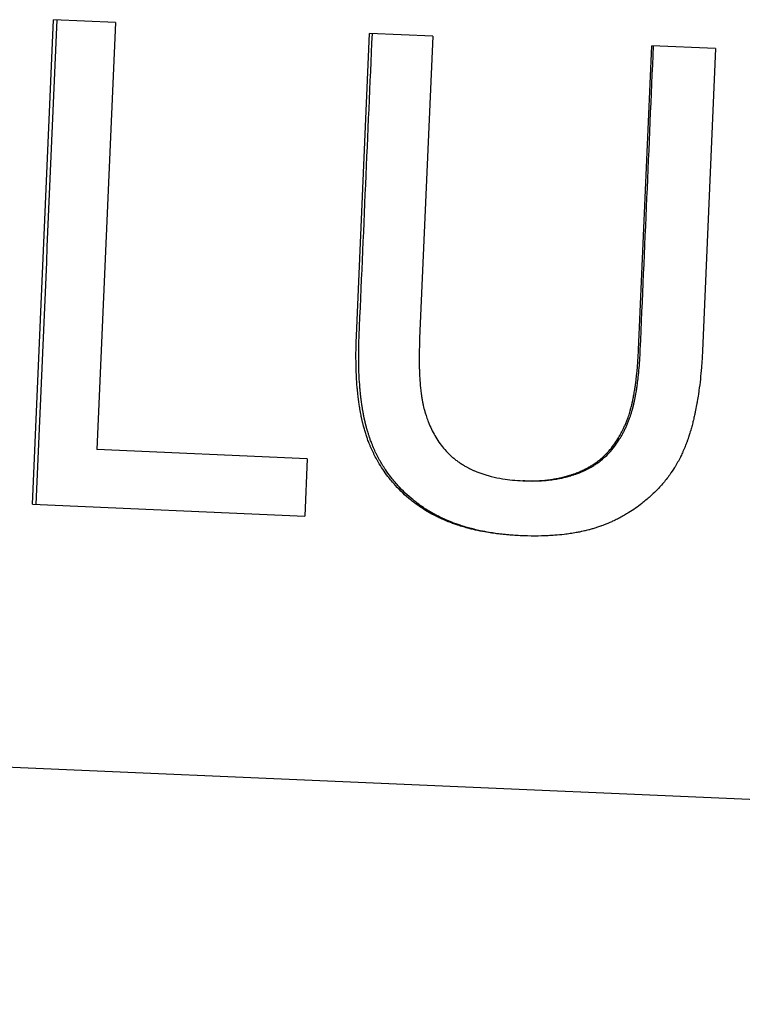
# Model space of a CAD drawing. Extents: x 0 to 13.8, y -3.5 to 6.6.
# Tile 6 of 12: x 6.221 to 6.757, y 3.299 to 4.03. Entities that reach past the tile are written whole.
import ezdxf

# ---------------------------------------------------------------- set-up
doc = ezdxf.new("R2010")
doc.units = 0
doc.header["$MEASUREMENT"] = 0
doc.layers.get('0').update_dxf_attribs({"linetype": 'CONTINUOUS'})

msp = doc.modelspace()

# ---------------------------------------------------------------- linework, layer by layer
for p, q in [((6.23016, 3.67071), (6.24587, 4.03036)), ((6.29194, 4.02835), (6.24587, 4.03036)), ((6.29194, 4.02835), (6.27809, 3.71125)), ((6.47075, 3.7957), (6.48055, 4.02012)), ((6.52746, 4.01807), (6.48055, 4.02012)), ((6.52746, 4.01807), (6.51766, 3.79365)), ((6.68016, 3.78538), (6.69001, 4.01097)), ((6.73743, 4.0089), (6.69001, 4.01097)), ((6.73743, 4.0089), (6.72763, 3.78448)), ((6.43418, 3.70443), (6.27809, 3.71125)), ((6.43418, 3.70443), (6.43232, 3.66188)), ((6.59576, 3.68803), (6.59417, 3.6881)), ((6.23016, 3.67071), (6.43232, 3.66188)), ((3.9256, 3.57556), (10.24957, 3.29944))]:
    msp.add_line(p, q)
for points in [[(6.2329, 3.67059), (6.23813, 3.79047), (6.24337, 3.91036), (6.2486, 4.03024)], [(6.47274, 3.79561), (6.47601, 3.87042), (6.47928, 3.94522), (6.48254, 4.02003)], [(6.68149, 3.78533), (6.68478, 3.86052), (6.68806, 3.93572), (6.69134, 4.01091)]]:
    msp.add_open_spline(points, degree=3)
for points, knots in [([(6.4997, 3.68463), (6.49772, 3.6868), (6.49585, 3.68903), (6.49409, 3.69132), (6.49276, 3.69304), (6.4915, 3.6948), (6.49029, 3.69659), (6.48909, 3.69839), (6.48794, 3.70022), (6.48685, 3.70209), (6.48649, 3.70271), (6.48614, 3.70334), (6.48579, 3.70397), (6.48509, 3.70523), (6.48441, 3.70651), (6.48377, 3.7078), (6.48345, 3.70845), (6.48313, 3.7091), (6.48282, 3.70976), (6.4822, 3.71107), (6.48161, 3.7124), (6.48104, 3.71374), (6.48076, 3.71441), (6.48048, 3.71509), (6.48021, 3.71577), (6.4798, 3.71679), (6.47941, 3.71782), (6.47904, 3.71886), (6.47891, 3.71921), (6.47879, 3.71955), (6.47866, 3.7199), (6.4783, 3.72095), (6.47795, 3.722), (6.47761, 3.72306), (6.47744, 3.7236), (6.47728, 3.72413), (6.47712, 3.72467), (6.47696, 3.7252), (6.4768, 3.72574), (6.47664, 3.72628), (6.47649, 3.72682), (6.47634, 3.72737), (6.47619, 3.72791), (6.47615, 3.7281), (6.4761, 3.72828), (6.47605, 3.72846), (6.47598, 3.72873), (6.47591, 3.72901), (6.47584, 3.72928), (6.47577, 3.72956), (6.4757, 3.72983), (6.47563, 3.73011), (6.47556, 3.73038), (6.47549, 3.73066), (6.47543, 3.73094), (6.47536, 3.73122), (6.4753, 3.73149), (6.47523, 3.73177), (6.47514, 3.73215), (6.47506, 3.73252), (6.47497, 3.7329), (6.47493, 3.73308), (6.47489, 3.73327), (6.47485, 3.73346), (6.47476, 3.73384), (6.47468, 3.73422), (6.4746, 3.7346), (6.47456, 3.73479), (6.47452, 3.73498), (6.47448, 3.73517), (6.4744, 3.73555), (6.47432, 3.73594), (6.47424, 3.73632), (6.47421, 3.73652), (6.47417, 3.73671), (6.47413, 3.7369), (6.47401, 3.73749), (6.4739, 3.73807), (6.47379, 3.73866), (6.47372, 3.73905), (6.47365, 3.73945), (6.47358, 3.73985), (6.47344, 3.74064), (6.4733, 3.74144), (6.47317, 3.74225), (6.4731, 3.74265), (6.47304, 3.74305), (6.47298, 3.74346), (6.47278, 3.74468), (6.47261, 3.74592), (6.47244, 3.74717), (6.47232, 3.748), (6.47222, 3.74884), (6.47211, 3.74969), (6.4719, 3.75139), (6.47172, 3.75311), (6.47155, 3.75486), (6.47146, 3.75574), (6.47138, 3.75662), (6.47131, 3.75751), (6.47108, 3.76018), (6.4709, 3.76291), (6.47076, 3.7657), (6.47066, 3.76756), (6.47059, 3.76945), (6.47053, 3.77137), (6.47042, 3.7752), (6.47038, 3.77915), (6.47041, 3.7832), (6.47045, 3.78726), (6.47056, 3.79142), (6.47075, 3.7957)], [0, 0, 0, 0, 0.166667, 0.166667, 0.166667, 0.291667, 0.291667, 0.291667, 0.416667, 0.416667, 0.416667, 0.458333, 0.458333, 0.458333, 0.541667, 0.541667, 0.541667, 0.583333, 0.583333, 0.583333, 0.666667, 0.666667, 0.666667, 0.708333, 0.708333, 0.708333, 0.770833, 0.770833, 0.770833, 0.791667, 0.791667, 0.791667, 0.854167, 0.854167, 0.854167, 0.885417, 0.885417, 0.885417, 0.916667, 0.916667, 0.916667, 0.947917, 0.947917, 0.947917, 0.958333, 0.958333, 0.958333, 0.973958, 0.973958, 0.973958, 0.989583, 0.989583, 0.989583, 1.005208, 1.005208, 1.005208, 1.020833, 1.020833, 1.020833, 1.041667, 1.041667, 1.041667, 1.052083, 1.052083, 1.052083, 1.072917, 1.072917, 1.072917, 1.083333, 1.083333, 1.083333, 1.104167, 1.104167, 1.104167, 1.114583, 1.114583, 1.114583, 1.145833, 1.145833, 1.145833, 1.166667, 1.166667, 1.166667, 1.208333, 1.208333, 1.208333, 1.229167, 1.229167, 1.229167, 1.291667, 1.291667, 1.291667, 1.333333, 1.333333, 1.333333, 1.416667, 1.416667, 1.416667, 1.458333, 1.458333, 1.458333, 1.583333, 1.583333, 1.583333, 1.666667, 1.666667, 1.666667, 1.833333, 1.833333, 1.833333, 2, 2, 2, 2]), ([(6.50159, 3.68455), (6.49962, 3.68671), (6.49775, 3.68894), (6.49599, 3.69124), (6.49467, 3.69296), (6.49341, 3.69471), (6.49221, 3.69651), (6.49181, 3.69711), (6.49142, 3.69771), (6.49103, 3.69832), (6.49026, 3.69953), (6.48951, 3.70076), (6.48878, 3.702), (6.48842, 3.70263), (6.48807, 3.70325), (6.48772, 3.70388), (6.48702, 3.70515), (6.48635, 3.70642), (6.48571, 3.70772), (6.48539, 3.70837), (6.48507, 3.70902), (6.48476, 3.70967), (6.48415, 3.71098), (6.48356, 3.71231), (6.48299, 3.71366), (6.48271, 3.71433), (6.48243, 3.715), (6.48216, 3.71569), (6.48176, 3.71671), (6.48137, 3.71774), (6.48099, 3.71877), (6.48087, 3.71912), (6.48075, 3.71947), (6.48062, 3.71982), (6.48038, 3.72051), (6.48014, 3.72121), (6.47991, 3.72192), (6.4798, 3.72227), (6.47969, 3.72262), (6.47957, 3.72298), (6.47941, 3.72351), (6.47924, 3.72405), (6.47908, 3.72458), (6.47903, 3.72476), (6.47897, 3.72494), (6.47892, 3.72512), (6.47882, 3.72548), (6.47871, 3.72584), (6.47861, 3.7262), (6.47856, 3.72638), (6.47851, 3.72656), (6.47846, 3.72674), (6.47836, 3.7271), (6.47826, 3.72746), (6.47816, 3.72783), (6.47811, 3.72801), (6.47807, 3.72819), (6.47802, 3.72837), (6.47795, 3.72865), (6.47788, 3.72892), (6.47781, 3.7292), (6.47774, 3.72947), (6.47767, 3.72975), (6.4776, 3.73002), (6.47758, 3.73011), (6.47755, 3.73021), (6.47753, 3.7303), (6.47749, 3.73048), (6.47744, 3.73067), (6.4774, 3.73085), (6.47738, 3.73094), (6.47735, 3.73104), (6.47733, 3.73113), (6.47729, 3.73132), (6.47725, 3.7315), (6.4772, 3.73169), (6.47718, 3.73178), (6.47716, 3.73187), (6.47714, 3.73197), (6.47707, 3.73225), (6.47701, 3.73253), (6.47695, 3.73281), (6.4769, 3.733), (6.47686, 3.73319), (6.47682, 3.73337), (6.47674, 3.73375), (6.47666, 3.73413), (6.47657, 3.73451), (6.47653, 3.7347), (6.47649, 3.73489), (6.47645, 3.73508), (6.47637, 3.73547), (6.4763, 3.73585), (6.47622, 3.73624), (6.47618, 3.73643), (6.47614, 3.73662), (6.4761, 3.73682), (6.47599, 3.7374), (6.47588, 3.73799), (6.47577, 3.73858), (6.4757, 3.73897), (6.47563, 3.73936), (6.47556, 3.73976), (6.47542, 3.74055), (6.47528, 3.74135), (6.47515, 3.74216), (6.47508, 3.74256), (6.47502, 3.74297), (6.47496, 3.74337), (6.47477, 3.74459), (6.47459, 3.74583), (6.47442, 3.74708), (6.47431, 3.74792), (6.4742, 3.74876), (6.4741, 3.74961), (6.47389, 3.7513), (6.4737, 3.75303), (6.47353, 3.75478), (6.47345, 3.75565), (6.47337, 3.75654), (6.4733, 3.75742), (6.47307, 3.76009), (6.47289, 3.76282), (6.47275, 3.76562), (6.47265, 3.76748), (6.47258, 3.76937), (6.47252, 3.77128), (6.47241, 3.77512), (6.47237, 3.77906), (6.47241, 3.78311), (6.47245, 3.78717), (6.47256, 3.79133), (6.47274, 3.79561)], [0, 0, 0, 0, 0.166667, 0.166667, 0.166667, 0.291667, 0.291667, 0.291667, 0.333333, 0.333333, 0.333333, 0.416667, 0.416667, 0.416667, 0.458333, 0.458333, 0.458333, 0.541667, 0.541667, 0.541667, 0.583333, 0.583333, 0.583333, 0.666667, 0.666667, 0.666667, 0.708333, 0.708333, 0.708333, 0.770833, 0.770833, 0.770833, 0.791667, 0.791667, 0.791667, 0.833333, 0.833333, 0.833333, 0.854167, 0.854167, 0.854167, 0.885417, 0.885417, 0.885417, 0.895833, 0.895833, 0.895833, 0.916667, 0.916667, 0.916667, 0.927083, 0.927083, 0.927083, 0.947917, 0.947917, 0.947917, 0.958333, 0.958333, 0.958333, 0.973958, 0.973958, 0.973958, 0.989583, 0.989583, 0.989583, 0.994792, 0.994792, 0.994792, 1.005208, 1.005208, 1.005208, 1.010417, 1.010417, 1.010417, 1.020833, 1.020833, 1.020833, 1.026042, 1.026042, 1.026042, 1.041667, 1.041667, 1.041667, 1.052083, 1.052083, 1.052083, 1.072917, 1.072917, 1.072917, 1.083333, 1.083333, 1.083333, 1.104167, 1.104167, 1.104167, 1.114583, 1.114583, 1.114583, 1.145833, 1.145833, 1.145833, 1.166667, 1.166667, 1.166667, 1.208333, 1.208333, 1.208333, 1.229167, 1.229167, 1.229167, 1.291667, 1.291667, 1.291667, 1.333333, 1.333333, 1.333333, 1.416667, 1.416667, 1.416667, 1.458333, 1.458333, 1.458333, 1.583333, 1.583333, 1.583333, 1.666667, 1.666667, 1.666667, 1.833333, 1.833333, 1.833333, 2, 2, 2, 2]), ([(6.51766, 3.79365), (6.51754, 3.79086), (6.51745, 3.78815), (6.51739, 3.78551), (6.51735, 3.78354), (6.51732, 3.7816), (6.51732, 3.77971), (6.51731, 3.77781), (6.51732, 3.77596), (6.51735, 3.77415), (6.51736, 3.77355), (6.51738, 3.77295), (6.51739, 3.77236), (6.51742, 3.77117), (6.51746, 3.77), (6.5175, 3.76885), (6.51752, 3.76827), (6.51755, 3.7677), (6.51757, 3.76713), (6.51763, 3.766), (6.51769, 3.76489), (6.51776, 3.76379), (6.51779, 3.76324), (6.51783, 3.7627), (6.51787, 3.76216), (6.51792, 3.76136), (6.51799, 3.76056), (6.51805, 3.75977), (6.51812, 3.75899), (6.51819, 3.75821), (6.51827, 3.75744), (6.51833, 3.75681), (6.5184, 3.75617), (6.51847, 3.75555), (6.51848, 3.75543), (6.5185, 3.7553), (6.51851, 3.75518), (6.51858, 3.75456), (6.51866, 3.75394), (6.51873, 3.75334), (6.51875, 3.75322), (6.51876, 3.75309), (6.51878, 3.75297), (6.51883, 3.75261), (6.51888, 3.75225), (6.51893, 3.7519), (6.51895, 3.75172), (6.51898, 3.75154), (6.519, 3.75136), (6.51903, 3.75118), (6.51905, 3.75101), (6.51908, 3.75083), (6.51911, 3.7506), (6.51915, 3.75036), (6.51919, 3.75012), (6.51921, 3.75001), (6.51922, 3.74989), (6.51924, 3.74977), (6.51928, 3.74954), (6.51932, 3.7493), (6.51936, 3.74907), (6.51938, 3.74895), (6.5194, 3.74884), (6.51942, 3.74872), (6.51946, 3.74849), (6.5195, 3.74825), (6.51954, 3.74802), (6.51956, 3.74791), (6.51958, 3.74779), (6.51961, 3.74767), (6.51967, 3.74733), (6.51974, 3.74698), (6.5198, 3.74663), (6.51985, 3.7464), (6.5199, 3.74617), (6.51994, 3.74594), (6.52004, 3.74548), (6.52013, 3.74502), (6.52024, 3.74457), (6.52029, 3.74434), (6.52034, 3.74411), (6.52039, 3.74388), (6.52055, 3.7432), (6.52071, 3.74252), (6.52088, 3.74185), (6.521, 3.7414), (6.52112, 3.74095), (6.52124, 3.74051), (6.52148, 3.73961), (6.52174, 3.73873), (6.52201, 3.73785), (6.52214, 3.73741), (6.52228, 3.73697), (6.52242, 3.73654), (6.52285, 3.73523), (6.5233, 3.73394), (6.52379, 3.73266), (6.52411, 3.73181), (6.52445, 3.73097), (6.5248, 3.73013), (6.52551, 3.72846), (6.52626, 3.72681), (6.52708, 3.72519), (6.52789, 3.72357), (6.52876, 3.72198), (6.52968, 3.72041)], [0, 0, 0, 0, 0.166667, 0.166667, 0.166667, 0.291667, 0.291667, 0.291667, 0.416667, 0.416667, 0.416667, 0.458333, 0.458333, 0.458333, 0.541667, 0.541667, 0.541667, 0.583333, 0.583333, 0.583333, 0.666667, 0.666667, 0.666667, 0.708333, 0.708333, 0.708333, 0.770833, 0.770833, 0.770833, 0.833333, 0.833333, 0.833333, 0.885417, 0.885417, 0.885417, 0.895833, 0.895833, 0.895833, 0.947917, 0.947917, 0.947917, 0.958333, 0.958333, 0.958333, 0.989583, 0.989583, 0.989583, 1.005208, 1.005208, 1.005208, 1.020833, 1.020833, 1.020833, 1.041667, 1.041667, 1.041667, 1.052083, 1.052083, 1.052083, 1.072917, 1.072917, 1.072917, 1.083333, 1.083333, 1.083333, 1.104167, 1.104167, 1.104167, 1.114583, 1.114583, 1.114583, 1.145833, 1.145833, 1.145833, 1.166667, 1.166667, 1.166667, 1.208333, 1.208333, 1.208333, 1.229167, 1.229167, 1.229167, 1.291667, 1.291667, 1.291667, 1.333333, 1.333333, 1.333333, 1.416667, 1.416667, 1.416667, 1.458333, 1.458333, 1.458333, 1.583333, 1.583333, 1.583333, 1.666667, 1.666667, 1.666667, 1.833333, 1.833333, 1.833333, 2, 2, 2, 2]), ([(6.66174, 3.71465), (6.6628, 3.71612), (6.66381, 3.71763), (6.66477, 3.71917), (6.66548, 3.72033), (6.66617, 3.7215), (6.66683, 3.72269), (6.66749, 3.72388), (6.66812, 3.72509), (6.66872, 3.72631), (6.66892, 3.72672), (6.66911, 3.72713), (6.66931, 3.72754), (6.66969, 3.72836), (6.67007, 3.72919), (6.67043, 3.73003), (6.67061, 3.73045), (6.67079, 3.73087), (6.67096, 3.7313), (6.67131, 3.73214), (6.67164, 3.733), (6.67196, 3.73386), (6.67212, 3.73429), (6.67228, 3.73472), (6.67244, 3.73516), (6.67267, 3.73581), (6.67289, 3.73647), (6.67311, 3.73713), (6.67333, 3.73779), (6.67353, 3.73846), (6.67374, 3.73912), (6.67391, 3.73968), (6.67407, 3.74024), (6.67423, 3.74081), (6.67426, 3.74092), (6.67429, 3.74103), (6.67432, 3.74115), (6.67448, 3.74171), (6.67463, 3.74228), (6.67477, 3.74285), (6.6748, 3.74296), (6.67483, 3.74308), (6.67486, 3.74319), (6.67495, 3.74354), (6.67503, 3.74388), (6.67511, 3.74423), (6.67516, 3.7444), (6.6752, 3.74457), (6.67524, 3.74475), (6.67528, 3.74492), (6.67532, 3.74509), (6.67536, 3.74527), (6.67541, 3.7455), (6.67546, 3.74574), (6.67552, 3.74597), (6.67554, 3.74609), (6.67557, 3.74621), (6.6756, 3.74632), (6.67565, 3.74656), (6.6757, 3.7468), (6.67575, 3.74704), (6.67578, 3.74716), (6.6758, 3.74728), (6.67583, 3.7474), (6.67588, 3.74764), (6.67593, 3.74788), (6.67598, 3.74812), (6.676, 3.74824), (6.67603, 3.74836), (6.67605, 3.74848), (6.67613, 3.74885), (6.6762, 3.74921), (6.67628, 3.74958), (6.67632, 3.74983), (6.67637, 3.75007), (6.67642, 3.75032), (6.67652, 3.75082), (6.67661, 3.75132), (6.6767, 3.75183), (6.67675, 3.75208), (6.67679, 3.75233), (6.67684, 3.75259), (6.67697, 3.75335), (6.67711, 3.75413), (6.67723, 3.75491), (6.67732, 3.75544), (6.6774, 3.75596), (6.67749, 3.75649), (6.67765, 3.75756), (6.67781, 3.75864), (6.67796, 3.75974), (6.67803, 3.76029), (6.67811, 3.76084), (6.67818, 3.7614), (6.6784, 3.76307), (6.6786, 3.76479), (6.67879, 3.76654), (6.67891, 3.76771), (6.67903, 3.76889), (6.67914, 3.7701), (6.67936, 3.77251), (6.67956, 3.77498), (6.67973, 3.77753), (6.6799, 3.78008), (6.68004, 3.7827), (6.68016, 3.78538)], [0, 0, 0, 0, 0.166667, 0.166667, 0.166667, 0.291667, 0.291667, 0.291667, 0.416667, 0.416667, 0.416667, 0.458333, 0.458333, 0.458333, 0.541667, 0.541667, 0.541667, 0.583333, 0.583333, 0.583333, 0.666667, 0.666667, 0.666667, 0.708333, 0.708333, 0.708333, 0.770833, 0.770833, 0.770833, 0.833333, 0.833333, 0.833333, 0.885417, 0.885417, 0.885417, 0.895833, 0.895833, 0.895833, 0.947917, 0.947917, 0.947917, 0.958333, 0.958333, 0.958333, 0.989583, 0.989583, 0.989583, 1.005208, 1.005208, 1.005208, 1.020833, 1.020833, 1.020833, 1.041667, 1.041667, 1.041667, 1.052083, 1.052083, 1.052083, 1.072917, 1.072917, 1.072917, 1.083333, 1.083333, 1.083333, 1.104167, 1.104167, 1.104167, 1.114583, 1.114583, 1.114583, 1.145833, 1.145833, 1.145833, 1.166667, 1.166667, 1.166667, 1.208333, 1.208333, 1.208333, 1.229167, 1.229167, 1.229167, 1.291667, 1.291667, 1.291667, 1.333333, 1.333333, 1.333333, 1.416667, 1.416667, 1.416667, 1.458333, 1.458333, 1.458333, 1.583333, 1.583333, 1.583333, 1.666667, 1.666667, 1.666667, 1.833333, 1.833333, 1.833333, 2, 2, 2, 2]), ([(6.66312, 3.71458), (6.66418, 3.71606), (6.66518, 3.71757), (6.66614, 3.71911), (6.66685, 3.72027), (6.66754, 3.72144), (6.6682, 3.72263), (6.66841, 3.72303), (6.66863, 3.72343), (6.66884, 3.72383), (6.66927, 3.72463), (6.66968, 3.72543), (6.67008, 3.72625), (6.67028, 3.72666), (6.67047, 3.72707), (6.67067, 3.72748), (6.67105, 3.7283), (6.67142, 3.72914), (6.67178, 3.72997), (6.67196, 3.73039), (6.67214, 3.73082), (6.67231, 3.73124), (6.67266, 3.73209), (6.67299, 3.73294), (6.67332, 3.7338), (6.67348, 3.73423), (6.67363, 3.73467), (6.67379, 3.7351), (6.67402, 3.73575), (6.67424, 3.73641), (6.67446, 3.73707), (6.67453, 3.73729), (6.6746, 3.73751), (6.67467, 3.73773), (6.67481, 3.73818), (6.67495, 3.73862), (6.67508, 3.73907), (6.67515, 3.73929), (6.67522, 3.73951), (6.67528, 3.73974), (6.67538, 3.74007), (6.67548, 3.74041), (6.67557, 3.74075), (6.6756, 3.74086), (6.67563, 3.74097), (6.67567, 3.74109), (6.67573, 3.74131), (6.67579, 3.74154), (6.67585, 3.74177), (6.67588, 3.74188), (6.67591, 3.74199), (6.67594, 3.74211), (6.676, 3.74234), (6.67606, 3.74256), (6.67612, 3.74279), (6.67615, 3.74291), (6.67618, 3.74302), (6.6762, 3.74314), (6.67625, 3.74331), (6.67629, 3.74348), (6.67633, 3.74365), (6.67637, 3.74382), (6.67642, 3.744), (6.67646, 3.74417), (6.67647, 3.74423), (6.67648, 3.74428), (6.6765, 3.74434), (6.67653, 3.74446), (6.67655, 3.74457), (6.67658, 3.74469), (6.67659, 3.74475), (6.67661, 3.7448), (6.67662, 3.74486), (6.67665, 3.74498), (6.67667, 3.74509), (6.6767, 3.74521), (6.67671, 3.74527), (6.67673, 3.74533), (6.67674, 3.74539), (6.67678, 3.74556), (6.67682, 3.74574), (6.67686, 3.74591), (6.67689, 3.74603), (6.67691, 3.74615), (6.67694, 3.74627), (6.67699, 3.7465), (6.67704, 3.74674), (6.67709, 3.74698), (6.67712, 3.7471), (6.67714, 3.74722), (6.67717, 3.74734), (6.67722, 3.74758), (6.67727, 3.74782), (6.67732, 3.74806), (6.67735, 3.74818), (6.67737, 3.7483), (6.6774, 3.74842), (6.67747, 3.74879), (6.67754, 3.74915), (6.67762, 3.74952), (6.67766, 3.74977), (6.67771, 3.75002), (6.67776, 3.75026), (6.67785, 3.75076), (6.67795, 3.75126), (6.67804, 3.75177), (6.67809, 3.75202), (6.67813, 3.75227), (6.67818, 3.75253), (6.67831, 3.75329), (6.67844, 3.75407), (6.67857, 3.75485), (6.67866, 3.75538), (6.67874, 3.7559), (6.67882, 3.75644), (6.67899, 3.7575), (6.67914, 3.75858), (6.67929, 3.75968), (6.67937, 3.76023), (6.67944, 3.76078), (6.67952, 3.76134), (6.67973, 3.76301), (6.67993, 3.76473), (6.68012, 3.76648), (6.68024, 3.76765), (6.68036, 3.76884), (6.68047, 3.77004), (6.6807, 3.77245), (6.68089, 3.77492), (6.68106, 3.77747), (6.68123, 3.78002), (6.68138, 3.78264), (6.68149, 3.78533)], [0, 0, 0, 0, 0.166667, 0.166667, 0.166667, 0.291667, 0.291667, 0.291667, 0.333333, 0.333333, 0.333333, 0.416667, 0.416667, 0.416667, 0.458333, 0.458333, 0.458333, 0.541667, 0.541667, 0.541667, 0.583333, 0.583333, 0.583333, 0.666667, 0.666667, 0.666667, 0.708333, 0.708333, 0.708333, 0.770833, 0.770833, 0.770833, 0.791667, 0.791667, 0.791667, 0.833333, 0.833333, 0.833333, 0.854167, 0.854167, 0.854167, 0.885417, 0.885417, 0.885417, 0.895833, 0.895833, 0.895833, 0.916667, 0.916667, 0.916667, 0.927083, 0.927083, 0.927083, 0.947917, 0.947917, 0.947917, 0.958333, 0.958333, 0.958333, 0.973958, 0.973958, 0.973958, 0.989583, 0.989583, 0.989583, 0.994792, 0.994792, 0.994792, 1.005208, 1.005208, 1.005208, 1.010417, 1.010417, 1.010417, 1.020833, 1.020833, 1.020833, 1.026042, 1.026042, 1.026042, 1.041667, 1.041667, 1.041667, 1.052083, 1.052083, 1.052083, 1.072917, 1.072917, 1.072917, 1.083333, 1.083333, 1.083333, 1.104167, 1.104167, 1.104167, 1.114583, 1.114583, 1.114583, 1.145833, 1.145833, 1.145833, 1.166667, 1.166667, 1.166667, 1.208333, 1.208333, 1.208333, 1.229167, 1.229167, 1.229167, 1.291667, 1.291667, 1.291667, 1.333333, 1.333333, 1.333333, 1.416667, 1.416667, 1.416667, 1.458333, 1.458333, 1.458333, 1.583333, 1.583333, 1.583333, 1.666667, 1.666667, 1.666667, 1.833333, 1.833333, 1.833333, 2, 2, 2, 2]), ([(6.72763, 3.78448), (6.72745, 3.7803), (6.7272, 3.77623), (6.72689, 3.77226), (6.72665, 3.76928), (6.72638, 3.76636), (6.72607, 3.76349), (6.72576, 3.76063), (6.72542, 3.75782), (6.72504, 3.75508), (6.72491, 3.75416), (6.72478, 3.75325), (6.72464, 3.75235), (6.72437, 3.75054), (6.72409, 3.74876), (6.72378, 3.74701), (6.72363, 3.74613), (6.72347, 3.74526), (6.72332, 3.7444), (6.723, 3.74267), (6.72266, 3.74096), (6.72231, 3.73929), (6.72213, 3.73845), (6.72195, 3.73762), (6.72177, 3.73679), (6.72149, 3.73555), (6.7212, 3.73433), (6.72091, 3.73312), (6.72081, 3.73272), (6.72071, 3.73231), (6.72061, 3.73191), (6.72031, 3.73071), (6.72, 3.72953), (6.71968, 3.72836), (6.71952, 3.72777), (6.71936, 3.72719), (6.71919, 3.72661), (6.71903, 3.72603), (6.71886, 3.72546), (6.71869, 3.72489), (6.71864, 3.7247), (6.71858, 3.72451), (6.71852, 3.72432), (6.71835, 3.72375), (6.71818, 3.72318), (6.71801, 3.72262), (6.71792, 3.72234), (6.71783, 3.72206), (6.71774, 3.72178), (6.71765, 3.7215), (6.71756, 3.72123), (6.71747, 3.72095), (6.71739, 3.72067), (6.71729, 3.7204), (6.7172, 3.72012), (6.71711, 3.71984), (6.71702, 3.71957), (6.71693, 3.7193), (6.7168, 3.71893), (6.71668, 3.71857), (6.71655, 3.7182), (6.71649, 3.71802), (6.71642, 3.71784), (6.71636, 3.71766), (6.71623, 3.7173), (6.7161, 3.71694), (6.71597, 3.71658), (6.7159, 3.7164), (6.71583, 3.71622), (6.71577, 3.71604), (6.71563, 3.71569), (6.7155, 3.71533), (6.71536, 3.71498), (6.71529, 3.7148), (6.71522, 3.71462), (6.71516, 3.71444), (6.71495, 3.71391), (6.71474, 3.71339), (6.71452, 3.71286), (6.71438, 3.71251), (6.71423, 3.71216), (6.71409, 3.71182), (6.71379, 3.71112), (6.71349, 3.71043), (6.71319, 3.70975), (6.71303, 3.70941), (6.71288, 3.70907), (6.71272, 3.70873), (6.71225, 3.70771), (6.71177, 3.7067), (6.71127, 3.70571), (6.71094, 3.70504), (6.7106, 3.70439), (6.71026, 3.70373), (6.70956, 3.70243), (6.70885, 3.70114), (6.70811, 3.69988), (6.70774, 3.69925), (6.70736, 3.69862), (6.70697, 3.698), (6.70582, 3.69613), (6.70461, 3.69432), (6.70334, 3.69254), (6.7025, 3.69136), (6.70163, 3.6902), (6.70073, 3.68906), (6.69893, 3.68678), (6.69704, 3.68459), (6.69503, 3.68247), (6.69303, 3.68036), (6.69093, 3.67833), (6.68872, 3.67638)], [0, 0, 0, 0, 0.166667, 0.166667, 0.166667, 0.291667, 0.291667, 0.291667, 0.416667, 0.416667, 0.416667, 0.458333, 0.458333, 0.458333, 0.541667, 0.541667, 0.541667, 0.583333, 0.583333, 0.583333, 0.666667, 0.666667, 0.666667, 0.708333, 0.708333, 0.708333, 0.770833, 0.770833, 0.770833, 0.791667, 0.791667, 0.791667, 0.854167, 0.854167, 0.854167, 0.885417, 0.885417, 0.885417, 0.916667, 0.916667, 0.916667, 0.927083, 0.927083, 0.927083, 0.958333, 0.958333, 0.958333, 0.973958, 0.973958, 0.973958, 0.989583, 0.989583, 0.989583, 1.005208, 1.005208, 1.005208, 1.020833, 1.020833, 1.020833, 1.041667, 1.041667, 1.041667, 1.052083, 1.052083, 1.052083, 1.072917, 1.072917, 1.072917, 1.083333, 1.083333, 1.083333, 1.104167, 1.104167, 1.104167, 1.114583, 1.114583, 1.114583, 1.145833, 1.145833, 1.145833, 1.166667, 1.166667, 1.166667, 1.208333, 1.208333, 1.208333, 1.229167, 1.229167, 1.229167, 1.291667, 1.291667, 1.291667, 1.333333, 1.333333, 1.333333, 1.416667, 1.416667, 1.416667, 1.458333, 1.458333, 1.458333, 1.583333, 1.583333, 1.583333, 1.666667, 1.666667, 1.666667, 1.833333, 1.833333, 1.833333, 2, 2, 2, 2]), ([(6.52968, 3.72041), (6.53066, 3.71875), (6.5317, 3.71714), (6.53282, 3.71561), (6.53393, 3.71407), (6.53511, 3.71259), (6.53636, 3.71118), (6.53792, 3.70942), (6.53958, 3.70775), (6.54135, 3.70618), (6.5417, 3.70587), (6.54206, 3.70556), (6.54242, 3.70526), (6.54315, 3.70464), (6.54389, 3.70405), (6.54465, 3.70347), (6.54502, 3.70318), (6.54541, 3.70289), (6.54579, 3.70261), (6.54657, 3.70205), (6.54736, 3.7015), (6.54817, 3.70097), (6.54857, 3.7007), (6.54898, 3.70044), (6.54939, 3.70018), (6.55001, 3.6998), (6.55064, 3.69942), (6.55127, 3.69905), (6.5518, 3.69874), (6.55234, 3.69844), (6.55289, 3.69815), (6.55348, 3.69782), (6.55409, 3.6975), (6.5547, 3.69719), (6.55487, 3.69711), (6.55504, 3.69703), (6.55521, 3.69694), (6.55555, 3.69678), (6.55589, 3.69661), (6.55623, 3.69645), (6.55657, 3.69629), (6.55692, 3.69613), (6.55726, 3.69597), (6.55749, 3.69587), (6.55773, 3.69576), (6.55796, 3.69566), (6.55866, 3.69535), (6.55937, 3.69505), (6.56009, 3.69476), (6.56057, 3.69457), (6.56106, 3.69438), (6.56155, 3.69419), (6.56253, 3.69382), (6.56352, 3.69347), (6.56454, 3.69313), (6.56504, 3.69296), (6.56555, 3.6928), (6.56607, 3.69264), (6.5671, 3.69232), (6.56815, 3.69201), (6.56921, 3.69173), (6.56975, 3.69158), (6.57028, 3.69144), (6.57083, 3.69131), (6.57353, 3.69063), (6.57635, 3.69005), (6.57928, 3.68958), (6.58396, 3.68882), (6.58892, 3.68833), (6.59417, 3.6881)], [0, 0, 0, 0, 0.166667, 0.166667, 0.166667, 0.333333, 0.333333, 0.333333, 0.541667, 0.541667, 0.541667, 0.583333, 0.583333, 0.583333, 0.666667, 0.666667, 0.666667, 0.708333, 0.708333, 0.708333, 0.791667, 0.791667, 0.791667, 0.833333, 0.833333, 0.833333, 0.895833, 0.895833, 0.895833, 0.947917, 0.947917, 0.947917, 1.005208, 1.005208, 1.005208, 1.020833, 1.020833, 1.020833, 1.052083, 1.052083, 1.052083, 1.083333, 1.083333, 1.083333, 1.104167, 1.104167, 1.104167, 1.166667, 1.166667, 1.166667, 1.208333, 1.208333, 1.208333, 1.291667, 1.291667, 1.291667, 1.333333, 1.333333, 1.333333, 1.416667, 1.416667, 1.416667, 1.458333, 1.458333, 1.458333, 1.666667, 1.666667, 1.666667, 2, 2, 2, 2]), ([(6.59417, 3.6881), (6.59663, 3.68799), (6.59905, 3.68796), (6.60143, 3.68799), (6.6038, 3.68803), (6.60614, 3.68813), (6.60843, 3.68831), (6.6113, 3.68853), (6.6141, 3.68886), (6.61684, 3.6893), (6.61739, 3.68939), (6.61793, 3.68948), (6.61848, 3.68957), (6.61956, 3.68977), (6.62063, 3.68998), (6.6217, 3.69021), (6.62223, 3.69032), (6.62276, 3.69044), (6.62328, 3.69057), (6.62407, 3.69075), (6.62486, 3.69095), (6.62563, 3.69115), (6.62641, 3.69136), (6.62718, 3.69157), (6.62795, 3.6918), (6.62872, 3.69202), (6.62948, 3.69226), (6.63023, 3.6925), (6.63048, 3.69259), (6.63073, 3.69267), (6.63098, 3.69275), (6.63136, 3.69288), (6.63173, 3.69301), (6.6321, 3.69314), (6.63223, 3.69318), (6.63235, 3.69322), (6.63247, 3.69327), (6.63303, 3.69347), (6.63358, 3.69367), (6.63413, 3.69388), (6.63432, 3.69395), (6.6345, 3.69402), (6.63468, 3.69409), (6.63504, 3.69424), (6.63541, 3.69438), (6.63577, 3.69453), (6.63612, 3.69467), (6.63648, 3.69482), (6.63684, 3.69498), (6.63707, 3.69508), (6.63731, 3.69518), (6.63754, 3.69528), (6.63801, 3.69549), (6.63847, 3.6957), (6.63893, 3.69592), (6.63916, 3.69603), (6.63939, 3.69613), (6.63962, 3.69624), (6.64007, 3.69647), (6.64052, 3.69669), (6.64097, 3.69692), (6.64119, 3.69703), (6.64141, 3.69715), (6.64164, 3.69726), (6.6423, 3.69761), (6.64295, 3.69797), (6.6436, 3.69834), (6.64403, 3.69859), (6.64445, 3.69884), (6.64487, 3.69909), (6.64571, 3.6996), (6.64654, 3.70013), (6.64734, 3.70067), (6.64775, 3.70095), (6.64814, 3.70122), (6.64854, 3.7015), (6.64972, 3.70235), (6.65087, 3.70323), (6.65197, 3.70415), (6.65271, 3.70476), (6.65343, 3.70539), (6.65413, 3.70604), (6.65554, 3.70733), (6.65688, 3.7087), (6.65814, 3.71013), (6.65941, 3.71157), (6.66061, 3.71307), (6.66174, 3.71465)], [0, 0, 0, 0, 0.166667, 0.166667, 0.166667, 0.333333, 0.333333, 0.333333, 0.541667, 0.541667, 0.541667, 0.583333, 0.583333, 0.583333, 0.666667, 0.666667, 0.666667, 0.708333, 0.708333, 0.708333, 0.770833, 0.770833, 0.770833, 0.833333, 0.833333, 0.833333, 0.895833, 0.895833, 0.895833, 0.916667, 0.916667, 0.916667, 0.947917, 0.947917, 0.947917, 0.958333, 0.958333, 0.958333, 1.005208, 1.005208, 1.005208, 1.020833, 1.020833, 1.020833, 1.052083, 1.052083, 1.052083, 1.083333, 1.083333, 1.083333, 1.104167, 1.104167, 1.104167, 1.145833, 1.145833, 1.145833, 1.166667, 1.166667, 1.166667, 1.208333, 1.208333, 1.208333, 1.229167, 1.229167, 1.229167, 1.291667, 1.291667, 1.291667, 1.333333, 1.333333, 1.333333, 1.416667, 1.416667, 1.416667, 1.458333, 1.458333, 1.458333, 1.583333, 1.583333, 1.583333, 1.666667, 1.666667, 1.666667, 1.833333, 1.833333, 1.833333, 2, 2, 2, 2]), ([(6.59576, 3.68803), (6.59821, 3.68793), (6.60062, 3.68789), (6.60299, 3.68792), (6.60536, 3.68796), (6.60769, 3.68806), (6.60998, 3.68824), (6.61112, 3.68833), (6.61226, 3.68843), (6.61338, 3.68856), (6.61506, 3.68874), (6.61672, 3.68897), (6.61836, 3.68923), (6.61891, 3.68932), (6.61945, 3.68941), (6.61999, 3.68951), (6.62107, 3.6897), (6.62214, 3.68991), (6.6232, 3.69014), (6.62373, 3.69026), (6.62426, 3.69038), (6.62478, 3.6905), (6.62557, 3.69069), (6.62635, 3.69088), (6.62713, 3.69109), (6.62738, 3.69116), (6.62764, 3.69123), (6.6279, 3.6913), (6.62841, 3.69144), (6.62893, 3.69158), (6.62943, 3.69173), (6.62969, 3.69181), (6.62994, 3.69188), (6.6302, 3.69196), (6.6307, 3.69212), (6.63121, 3.69228), (6.63171, 3.69244), (6.63196, 3.69252), (6.63221, 3.6926), (6.63246, 3.69269), (6.63283, 3.69281), (6.6332, 3.69294), (6.63357, 3.69307), (6.6337, 3.69312), (6.63382, 3.69316), (6.63394, 3.6932), (6.63413, 3.69327), (6.63431, 3.69334), (6.6345, 3.6934), (6.63468, 3.69347), (6.63487, 3.69354), (6.63505, 3.69361), (6.63511, 3.69363), (6.63517, 3.69366), (6.63523, 3.69368), (6.63535, 3.69372), (6.63548, 3.69377), (6.6356, 3.69382), (6.63566, 3.69384), (6.63572, 3.69386), (6.63578, 3.69389), (6.6359, 3.69393), (6.63602, 3.69398), (6.63614, 3.69403), (6.63621, 3.69405), (6.63627, 3.69408), (6.63633, 3.6941), (6.63651, 3.69417), (6.63669, 3.69424), (6.63687, 3.69432), (6.63699, 3.69437), (6.63711, 3.69441), (6.63723, 3.69446), (6.63758, 3.69461), (6.63794, 3.69476), (6.63829, 3.69491), (6.63853, 3.69501), (6.63876, 3.69512), (6.639, 3.69522), (6.63946, 3.69543), (6.63992, 3.69564), (6.64038, 3.69585), (6.64061, 3.69596), (6.64084, 3.69607), (6.64107, 3.69618), (6.64152, 3.6964), (6.64197, 3.69663), (6.64241, 3.69686), (6.64264, 3.69697), (6.64286, 3.69709), (6.64308, 3.6972), (6.64374, 3.69755), (6.64439, 3.69791), (6.64503, 3.69828), (6.64546, 3.69853), (6.64588, 3.69878), (6.6463, 3.69903), (6.64714, 3.69954), (6.64796, 3.70007), (6.64877, 3.70061), (6.64917, 3.70088), (6.64957, 3.70116), (6.64996, 3.70144), (6.65114, 3.70228), (6.65228, 3.70316), (6.65338, 3.70408), (6.65412, 3.7047), (6.65484, 3.70533), (6.65554, 3.70598), (6.65694, 3.70727), (6.65827, 3.70864), (6.65954, 3.71007), (6.6608, 3.71151), (6.66199, 3.71301), (6.66312, 3.71458)], [0, 0, 0, 0, 0.166667, 0.166667, 0.166667, 0.333333, 0.333333, 0.333333, 0.416667, 0.416667, 0.416667, 0.541667, 0.541667, 0.541667, 0.583333, 0.583333, 0.583333, 0.666667, 0.666667, 0.666667, 0.708333, 0.708333, 0.708333, 0.770833, 0.770833, 0.770833, 0.791667, 0.791667, 0.791667, 0.833333, 0.833333, 0.833333, 0.854167, 0.854167, 0.854167, 0.895833, 0.895833, 0.895833, 0.916667, 0.916667, 0.916667, 0.947917, 0.947917, 0.947917, 0.958333, 0.958333, 0.958333, 0.973958, 0.973958, 0.973958, 0.989583, 0.989583, 0.989583, 0.994792, 0.994792, 0.994792, 1.005208, 1.005208, 1.005208, 1.010417, 1.010417, 1.010417, 1.020833, 1.020833, 1.020833, 1.026042, 1.026042, 1.026042, 1.041667, 1.041667, 1.041667, 1.052083, 1.052083, 1.052083, 1.083333, 1.083333, 1.083333, 1.104167, 1.104167, 1.104167, 1.145833, 1.145833, 1.145833, 1.166667, 1.166667, 1.166667, 1.208333, 1.208333, 1.208333, 1.229167, 1.229167, 1.229167, 1.291667, 1.291667, 1.291667, 1.333333, 1.333333, 1.333333, 1.416667, 1.416667, 1.416667, 1.458333, 1.458333, 1.458333, 1.583333, 1.583333, 1.583333, 1.666667, 1.666667, 1.666667, 1.833333, 1.833333, 1.833333, 2, 2, 2, 2]), ([(6.59238, 3.6473), (6.5889, 3.64745), (6.58549, 3.64768), (6.58217, 3.64798), (6.57884, 3.64828), (6.57559, 3.64865), (6.57242, 3.64909), (6.57084, 3.64932), (6.56927, 3.64956), (6.56773, 3.64982), (6.56541, 3.65021), (6.56313, 3.65064), (6.5609, 3.65111), (6.55867, 3.65159), (6.55649, 3.6521), (6.55435, 3.65266), (6.55363, 3.65284), (6.55292, 3.65303), (6.55222, 3.65323), (6.55081, 3.65362), (6.54942, 3.65402), (6.54806, 3.65445), (6.54737, 3.65466), (6.54669, 3.65488), (6.54602, 3.6551), (6.545, 3.65544), (6.544, 3.65578), (6.54301, 3.65613), (6.54268, 3.65625), (6.54236, 3.65637), (6.54203, 3.65649), (6.54113, 3.65682), (6.54024, 3.65716), (6.53935, 3.65751), (6.53903, 3.65763), (6.53871, 3.65776), (6.5384, 3.65789), (6.53768, 3.65818), (6.53697, 3.65848), (6.53626, 3.65878), (6.53611, 3.65885), (6.53595, 3.65891), (6.53579, 3.65898), (6.53533, 3.65918), (6.53486, 3.65939), (6.5344, 3.6596), (6.53409, 3.65974), (6.53378, 3.65988), (6.53347, 3.66002), (6.53255, 3.66044), (6.53164, 3.66087), (6.53073, 3.66132), (6.53013, 3.66161), (6.52954, 3.66191), (6.52894, 3.66222), (6.52776, 3.66283), (6.52659, 3.66346), (6.52543, 3.66411), (6.52486, 3.66443), (6.52429, 3.66476), (6.52372, 3.66509), (6.52258, 3.66576), (6.52146, 3.66644), (6.52036, 3.66715), (6.51981, 3.6675), (6.51926, 3.66785), (6.51872, 3.66821), (6.51709, 3.6693), (6.51551, 3.67042), (6.51395, 3.67159), (6.51292, 3.67236), (6.5119, 3.67316), (6.5109, 3.67397), (6.5089, 3.6756), (6.50697, 3.6773), (6.5051, 3.67908), (6.50323, 3.68086), (6.50143, 3.68271), (6.4997, 3.68463)], [0, 0, 0, 0, 0.166667, 0.166667, 0.166667, 0.333333, 0.333333, 0.333333, 0.416667, 0.416667, 0.416667, 0.541667, 0.541667, 0.541667, 0.666667, 0.666667, 0.666667, 0.708333, 0.708333, 0.708333, 0.791667, 0.791667, 0.791667, 0.833333, 0.833333, 0.833333, 0.895833, 0.895833, 0.895833, 0.916667, 0.916667, 0.916667, 0.973958, 0.973958, 0.973958, 0.994792, 0.994792, 0.994792, 1.041667, 1.041667, 1.041667, 1.052083, 1.052083, 1.052083, 1.083333, 1.083333, 1.083333, 1.104167, 1.104167, 1.104167, 1.166667, 1.166667, 1.166667, 1.208333, 1.208333, 1.208333, 1.291667, 1.291667, 1.291667, 1.333333, 1.333333, 1.333333, 1.416667, 1.416667, 1.416667, 1.458333, 1.458333, 1.458333, 1.583333, 1.583333, 1.583333, 1.666667, 1.666667, 1.666667, 1.833333, 1.833333, 1.833333, 2, 2, 2, 2]), ([(6.5932, 3.64726), (6.59, 3.64741), (6.58686, 3.64763), (6.58379, 3.6479), (6.58047, 3.6482), (6.57723, 3.64858), (6.57408, 3.64902), (6.5725, 3.64925), (6.57094, 3.64949), (6.56939, 3.64975), (6.56708, 3.65014), (6.56482, 3.65057), (6.56259, 3.65104), (6.56185, 3.6512), (6.56112, 3.65136), (6.56039, 3.65153), (6.55892, 3.65186), (6.55748, 3.65221), (6.55606, 3.65258), (6.55535, 3.65277), (6.55464, 3.65296), (6.55394, 3.65315), (6.55253, 3.65354), (6.55115, 3.65395), (6.54979, 3.65437), (6.5491, 3.65459), (6.54843, 3.6548), (6.54775, 3.65503), (6.54675, 3.65536), (6.54575, 3.6557), (6.54476, 3.65606), (6.54443, 3.65617), (6.54411, 3.65629), (6.54378, 3.65641), (6.54329, 3.65659), (6.5428, 3.65678), (6.54232, 3.65696), (6.54216, 3.65702), (6.542, 3.65709), (6.54183, 3.65715), (6.54159, 3.65724), (6.54135, 3.65734), (6.54111, 3.65743), (6.54087, 3.65753), (6.54063, 3.65762), (6.5404, 3.65772), (6.54032, 3.65775), (6.54024, 3.65778), (6.54016, 3.65781), (6.54, 3.65788), (6.53984, 3.65794), (6.53968, 3.65801), (6.5396, 3.65804), (6.53952, 3.65807), (6.53945, 3.65811), (6.53929, 3.65817), (6.53913, 3.65824), (6.53897, 3.6583), (6.53889, 3.65834), (6.53882, 3.65837), (6.53874, 3.6584), (6.5385, 3.6585), (6.53827, 3.6586), (6.53803, 3.6587), (6.53788, 3.65877), (6.53772, 3.65884), (6.53756, 3.6589), (6.5371, 3.65911), (6.53663, 3.65931), (6.53617, 3.65952), (6.53586, 3.65966), (6.53555, 3.6598), (6.53525, 3.65994), (6.53433, 3.66036), (6.53342, 3.6608), (6.53252, 3.66124), (6.53192, 3.66154), (6.53133, 3.66184), (6.53074, 3.66214), (6.52955, 3.66275), (6.52839, 3.66338), (6.52724, 3.66403), (6.52666, 3.66435), (6.52609, 3.66468), (6.52553, 3.66501), (6.5244, 3.66568), (6.52328, 3.66636), (6.52218, 3.66707), (6.52163, 3.66742), (6.52109, 3.66777), (6.52055, 3.66813), (6.51893, 3.66922), (6.51734, 3.67034), (6.51579, 3.67151), (6.51476, 3.67228), (6.51375, 3.67308), (6.51275, 3.67389), (6.51076, 3.67552), (6.50883, 3.67722), (6.50697, 3.679), (6.50511, 3.68078), (6.50332, 3.68263), (6.50159, 3.68455)], [0.012379, 0.012379, 0.012379, 0.012379, 0.166667, 0.166667, 0.166667, 0.333333, 0.333333, 0.333333, 0.416667, 0.416667, 0.416667, 0.541667, 0.541667, 0.541667, 0.583333, 0.583333, 0.583333, 0.666667, 0.666667, 0.666667, 0.708333, 0.708333, 0.708333, 0.791667, 0.791667, 0.791667, 0.833333, 0.833333, 0.833333, 0.895833, 0.895833, 0.895833, 0.916667, 0.916667, 0.916667, 0.947917, 0.947917, 0.947917, 0.958333, 0.958333, 0.958333, 0.973958, 0.973958, 0.973958, 0.989583, 0.989583, 0.989583, 0.994792, 0.994792, 0.994792, 1.005208, 1.005208, 1.005208, 1.010417, 1.010417, 1.010417, 1.020833, 1.020833, 1.020833, 1.026042, 1.026042, 1.026042, 1.041667, 1.041667, 1.041667, 1.052083, 1.052083, 1.052083, 1.083333, 1.083333, 1.083333, 1.104167, 1.104167, 1.104167, 1.166667, 1.166667, 1.166667, 1.208333, 1.208333, 1.208333, 1.291667, 1.291667, 1.291667, 1.333333, 1.333333, 1.333333, 1.416667, 1.416667, 1.416667, 1.458333, 1.458333, 1.458333, 1.583333, 1.583333, 1.583333, 1.666667, 1.666667, 1.666667, 1.833333, 1.833333, 1.833333, 2, 2, 2, 2]), ([(6.68872, 3.67638), (6.68674, 3.67459), (6.68472, 3.67287), (6.68265, 3.67124), (6.68109, 3.67002), (6.67951, 3.66885), (6.67791, 3.66772), (6.6763, 3.66659), (6.67467, 3.66551), (6.67301, 3.66447), (6.67246, 3.66413), (6.6719, 3.66379), (6.67134, 3.66346), (6.67023, 3.66279), (6.6691, 3.66214), (6.66796, 3.66151), (6.66738, 3.6612), (6.66681, 3.66089), (6.66623, 3.66058), (6.66508, 3.65998), (6.66392, 3.65939), (6.66274, 3.65883), (6.66215, 3.65854), (6.66156, 3.65827), (6.66097, 3.658), (6.66008, 3.65759), (6.65918, 3.65719), (6.65827, 3.65681), (6.65797, 3.65668), (6.65767, 3.65655), (6.65737, 3.65642), (6.65646, 3.65605), (6.65554, 3.65568), (6.65462, 3.65533), (6.65401, 3.65509), (6.65339, 3.65486), (6.65277, 3.65464), (6.65246, 3.65452), (6.65215, 3.65441), (6.65184, 3.6543), (6.65137, 3.65414), (6.6509, 3.65398), (6.65043, 3.65382), (6.64996, 3.65366), (6.64949, 3.6535), (6.64901, 3.65335), (6.64862, 3.65322), (6.64822, 3.65309), (6.64782, 3.65297), (6.64727, 3.6528), (6.64671, 3.65263), (6.64614, 3.65246), (6.64598, 3.65241), (6.64582, 3.65237), (6.64565, 3.65232), (6.64517, 3.65218), (6.64468, 3.65204), (6.64418, 3.65191), (6.64385, 3.65182), (6.64352, 3.65173), (6.64319, 3.65164), (6.64253, 3.65147), (6.64186, 3.6513), (6.64118, 3.65113), (6.64085, 3.65105), (6.64051, 3.65097), (6.64017, 3.65089), (6.63948, 3.65073), (6.6388, 3.65058), (6.6381, 3.65043), (6.63776, 3.65035), (6.63741, 3.65028), (6.63706, 3.65021), (6.63601, 3.64999), (6.63495, 3.64978), (6.63388, 3.64959), (6.63316, 3.64946), (6.63244, 3.64933), (6.63171, 3.64922), (6.63026, 3.64898), (6.62878, 3.64876), (6.62728, 3.64856), (6.62653, 3.64846), (6.62577, 3.64836), (6.62501, 3.64827), (6.62273, 3.648), (6.62039, 3.64778), (6.618, 3.6476), (6.61641, 3.64748), (6.61479, 3.64738), (6.61315, 3.6473), (6.60987, 3.64714), (6.60651, 3.64706), (6.60304, 3.64706), (6.59958, 3.64706), (6.59603, 3.64714), (6.59238, 3.6473)], [0, 0, 0, 0, 0.166667, 0.166667, 0.166667, 0.291667, 0.291667, 0.291667, 0.416667, 0.416667, 0.416667, 0.458333, 0.458333, 0.458333, 0.541667, 0.541667, 0.541667, 0.583333, 0.583333, 0.583333, 0.666667, 0.666667, 0.666667, 0.708333, 0.708333, 0.708333, 0.770833, 0.770833, 0.770833, 0.791667, 0.791667, 0.791667, 0.854167, 0.854167, 0.854167, 0.895833, 0.895833, 0.895833, 0.916667, 0.916667, 0.916667, 0.947917, 0.947917, 0.947917, 0.979167, 0.979167, 0.979167, 1.005208, 1.005208, 1.005208, 1.041667, 1.041667, 1.041667, 1.052083, 1.052083, 1.052083, 1.083333, 1.083333, 1.083333, 1.104167, 1.104167, 1.104167, 1.145833, 1.145833, 1.145833, 1.166667, 1.166667, 1.166667, 1.208333, 1.208333, 1.208333, 1.229167, 1.229167, 1.229167, 1.291667, 1.291667, 1.291667, 1.333333, 1.333333, 1.333333, 1.416667, 1.416667, 1.416667, 1.458333, 1.458333, 1.458333, 1.583333, 1.583333, 1.583333, 1.666667, 1.666667, 1.666667, 1.833333, 1.833333, 1.833333, 2, 2, 2, 2])]:
    msp.add_open_spline(points, degree=3, knots=knots)

doc.saveas('drawing.dxf')
